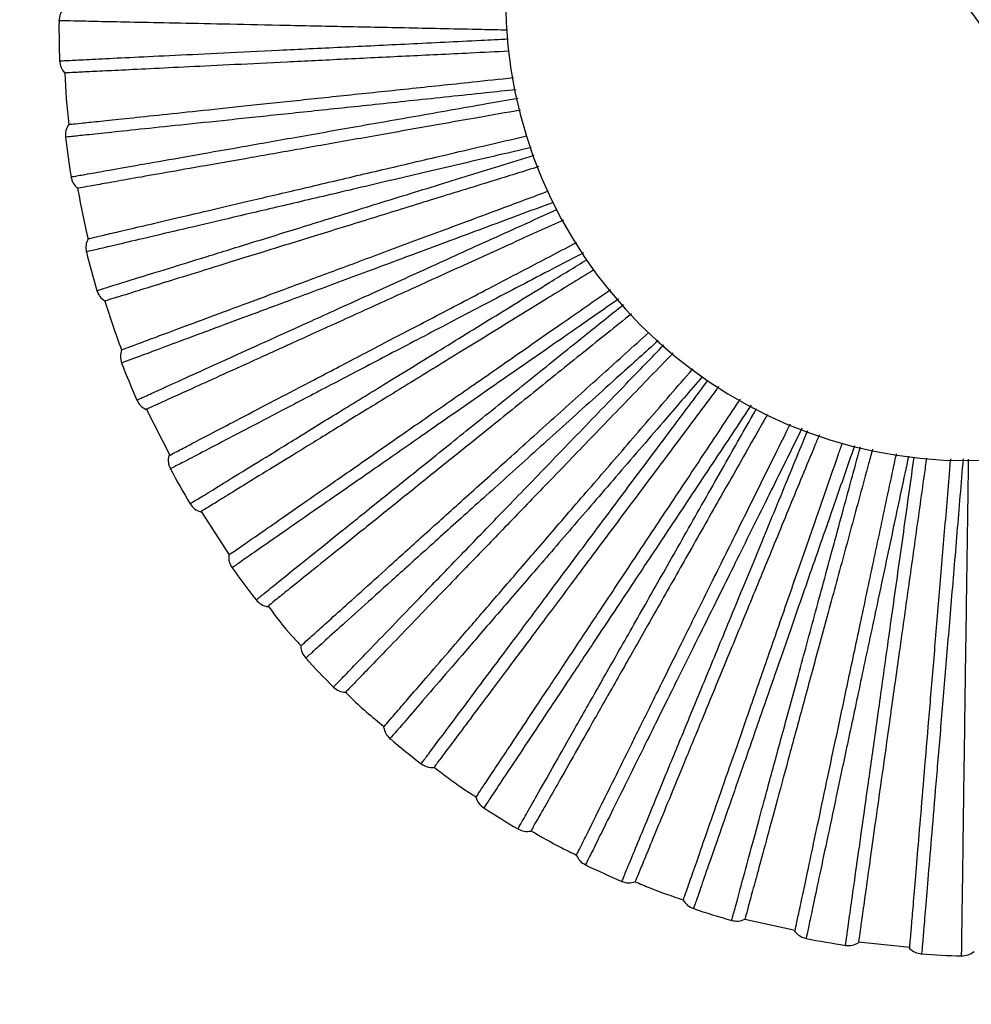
# Paper-space layout '_Inferior' of a CAD drawing. Header units: millimetres. Extents: x -509 to 509, y -547 to 549.
# Tile 29 of 32: x 262 to 365, y 156 to 262. Entities that reach past the tile are written whole.
import ezdxf

# ---------------------------------------------------------------- set-up
doc = ezdxf.new("R2010")
doc.units = ezdxf.units.MM

psp = doc.layouts.new('_Inferior')

# ---------------------------------------------------------------- linework, layer by layer
at = {"color": 7, "linetype": 'Continuous', "lineweight": 25}
for p, q in [((275.8, 220.03), (278.34, 215.06)), ((281.75, 208.99), (284.78, 204.3)), ((340.62, 164.84), (346.08, 163.66)), ((352.93, 162.39), (358.48, 161.8))]:
    psp.add_line(p, q, dxfattribs=at)
for centre, radius, start, end in [((364.71, 264.48), 50, 180, 0), ((366.84, 261.33), 100.5, 179.5643, 182.0361), ((366.84, 261.33), 100, 182.7994, 186.0003), ((366.84, 261.33), 100.5, 186.7644, 189.2358), ((366.84, 261.33), 100, 189.9993, 193.2005), ((366.84, 261.33), 100.5, 193.9644, 196.4356), ((366.84, 261.33), 100, 197.1993, 200.4007), ((366.84, 261.33), 100.5, 201.1643, 203.6356), ((366.84, 261.33), 100.5, 208.364, 210.8357), ((366.84, 261.33), 100.5, 215.5638, 218.0358), ((366.84, 261.33), 100.5, 222.7634, 225.236), ((366.84, 261.33), 100.5, 229.9632, 232.4363), ((366.84, 261.33), 100.5, 237.163, 239.6365), ((366.84, 261.33), 100.5, 244.3631, 246.8367), ((366.84, 261.33), 100.5, 251.5642, 254.0362), ((366.84, 261.33), 100.5, 258.7643, 261.236), ((366.84, 261.33), 100.5, 265.9644, 268.4357)]:
    psp.add_arc(centre, radius, start, end, dxfattribs=at)
for points, knots in [([(-450, 0), (-450, 14.73), (-449.28, 29.45), (-446.39, 58.76), (-444.23, 73.34), (-438.48, 102.23), (-434.9, 116.54), (-426.35, 144.72), (-421.38, 158.6), (-410.11, 185.81), (-403.81, 199.14), (-389.92, 225.11), (-382.34, 237.76), (-365.98, 262.25), (-357.2, 274.1), (-338.51, 296.86), (-318.71, 318.71), (-296.86, 338.51), (-274.09, 357.2), (-262.25, 365.98), (-237.76, 382.34), (-225.12, 389.92), (-199.14, 403.81), (-185.81, 410.11), (-158.6, 421.38), (-144.72, 426.35), (-116.54, 434.9), (-102.24, 438.48), (-73.35, 444.23), (-58.76, 446.39), (-29.45, 449.28), (-14.73, 450), (14.73, 450), (29.45, 449.28), (58.76, 446.39), (73.34, 444.23), (102.23, 438.48), (116.54, 434.9), (144.72, 426.35), (158.6, 421.38), (185.81, 410.11), (199.14, 403.81), (225.11, 389.92), (237.76, 382.34), (262.25, 365.98), (274.1, 357.2), (296.86, 338.51), (318.71, 318.71), (338.51, 296.86), (357.2, 274.09), (365.98, 262.25), (382.34, 237.76), (389.92, 225.12), (403.81, 199.14), (410.11, 185.81), (421.38, 158.6), (426.35, 144.72), (434.9, 116.54), (438.48, 102.24), (444.23, 73.35), (446.39, 58.76), (449.28, 29.45), (450, 14.73), (450, 0)], [0, 0, 0, 0, 0.03125, 0.03125, 0.0625, 0.0625, 0.09375, 0.09375, 0.125, 0.125, 0.15625, 0.15625, 0.1875, 0.1875, 0.21875, 0.21875, 0.25, 0.28125, 0.28125, 0.3125, 0.3125, 0.34375, 0.34375, 0.375, 0.375, 0.40625, 0.40625, 0.4375, 0.4375, 0.46875, 0.46875, 0.5, 0.5, 0.53125, 0.53125, 0.5625, 0.5625, 0.59375, 0.59375, 0.625, 0.625, 0.65625, 0.65625, 0.6875, 0.6875, 0.71875, 0.71875, 0.75, 0.78125, 0.78125, 0.8125, 0.8125, 0.84375, 0.84375, 0.875, 0.875, 0.90625, 0.90625, 0.9375, 0.9375, 0.96875, 0.96875, 1, 1, 1, 1]), ([(314.93, 261.08), (313.99, 261.1), (310.28, 261.18), (304.2, 261.31), (296.83, 261.46), (290.08, 261.6), (284.02, 261.73), (278.74, 261.84), (274.31, 261.93), (270.81, 262), (268.23, 262.06), (266.77, 262.09), (266.17, 262.1), (266.34, 262.1), (266.34, 262.1)], [0, 0, 0, 0, 0.033142, 0.13016, 0.2264, 0.322759, 0.419743, 0.515914, 0.612416, 0.709304, 0.805438, 0.902122, 0.999457, 1, 1, 1, 1]), ([(266.41, 257.76), (266.5, 257.76), (266.7, 257.77), (268.3, 257.85), (270.84, 257.98), (274.35, 258.15), (278.77, 258.36), (284.04, 258.62), (290.09, 258.92), (296.83, 259.24), (304.18, 259.6), (310.29, 259.9), (314.01, 260.08), (314.99, 260.13)], [0, 0, 0, 0, 0.096696, 0.193528, 0.290522, 0.386658, 0.48306, 0.579929, 0.676017, 0.772586, 0.869314, 0.965388, 1, 1, 1, 1]), ([(315.08, 258.8), (313.67, 258.73), (309.81, 258.54), (303.81, 258.25), (297.14, 257.92), (290.93, 257.62), (285.29, 257.34), (280.31, 257.1), (276.09, 256.89), (272.66, 256.72), (270.04, 256.6), (268.24, 256.51), (267.15, 256.45), (267.02, 256.45), (266.96, 256.44)], [0, 0, 0, 0, 0.050303, 0.137761, 0.226529, 0.316102, 0.405943, 0.495509, 0.584265, 0.671706, 0.75737, 0.840854, 0.92182, 1, 1, 1, 1]), ([(267.39, 250.88), (267.45, 250.88), (267.58, 250.9), (268.66, 251.01), (270.46, 251.2), (273.06, 251.47), (276.48, 251.83), (280.69, 252.27), (285.64, 252.8), (291.26, 253.39), (297.44, 254.04), (304.08, 254.73), (310.15, 255.37), (314.08, 255.79), (315.58, 255.94)], [0, 0, 0, 0, 0.0779142, 0.1586054, 0.2418061, 0.3271795, 0.4143234, 0.5027782, 0.5920401, 0.6815762, 0.7708442, 0.8593112, 0.9464727, 1, 1, 1, 1]), ([(315.87, 254.63), (314.76, 254.52), (310.9, 254.11), (304.69, 253.46), (297.37, 252.68), (290.66, 251.98), (284.63, 251.34), (279.38, 250.79), (274.97, 250.33), (271.48, 249.96), (268.92, 249.69), (267.47, 249.54), (266.87, 249.48), (267.04, 249.49), (267.04, 249.49)], [0, 0, 0, 0, 0.038767, 0.13522, 0.230901, 0.326699, 0.423119, 0.51873, 0.614671, 0.710995, 0.80657, 0.902691, 0.999461, 1, 1, 1, 1]), ([(267.64, 245.2), (267.74, 245.22), (267.94, 245.25), (269.52, 245.53), (272.01, 245.97), (275.48, 246.58), (279.83, 247.35), (285.03, 248.26), (291, 249.32), (297.64, 250.49), (304.89, 251.76), (311.08, 252.85), (314.92, 253.53), (316.06, 253.73)], [0, 0, 0, 0, 0.096113, 0.19236, 0.288769, 0.384324, 0.480145, 0.576429, 0.671937, 0.767923, 0.864067, 0.959561, 1, 1, 1, 1]), ([(316.34, 252.43), (314.77, 252.15), (310.78, 251.45), (304.69, 250.37), (298.12, 249.21), (292, 248.13), (286.43, 247.15), (281.53, 246.29), (277.36, 245.55), (273.98, 244.96), (271.4, 244.5), (269.62, 244.19), (268.55, 244), (268.42, 243.98), (268.36, 243.97)], [0, 0, 0, 0, 0.056474, 0.143364, 0.231556, 0.320546, 0.409803, 0.498787, 0.586967, 0.673839, 0.758947, 0.841888, 0.922328, 1, 1, 1, 1]), ([(269.48, 238.49), (269.54, 238.51), (269.67, 238.54), (270.73, 238.79), (272.49, 239.2), (275.04, 239.8), (278.38, 240.58), (282.5, 241.55), (287.35, 242.69), (292.85, 243.98), (298.9, 245.4), (305.4, 246.92), (311.45, 248.34), (315.41, 249.27), (316.99, 249.64)], [0, 0, 0, 0, 0.077603, 0.157971, 0.24084, 0.325872, 0.412667, 0.500769, 0.589674, 0.678852, 0.767763, 0.855877, 0.94269, 1, 1, 1, 1]), ([(317.49, 248.39), (316.28, 248.1), (312.37, 247.18), (306.17, 245.73), (299, 244.05), (292.43, 242.5), (286.53, 241.12), (281.39, 239.91), (277.07, 238.9), (273.66, 238.1), (271.15, 237.51), (269.73, 237.18), (269.14, 237.04), (269.31, 237.08), (269.31, 237.08)], [0, 0, 0, 0, 0.043162, 0.139174, 0.234417, 0.329777, 0.425756, 0.520931, 0.616432, 0.712316, 0.807454, 0.903136, 0.999463, 1, 1, 1, 1]), ([(270.45, 232.89), (270.54, 232.92), (270.73, 232.98), (272.27, 233.46), (274.69, 234.21), (278.05, 235.25), (282.27, 236.55), (287.31, 238.11), (293.1, 239.9), (299.54, 241.9), (306.58, 244.07), (312.71, 245.97), (316.58, 247.17), (317.82, 247.55)], [0, 0, 0, 0, 0.0956339, 0.1914019, 0.2873305, 0.38241, 0.4777533, 0.5735582, 0.6685906, 0.7640982, 0.859764, 0.9547823, 1, 1, 1, 1]), ([(318.32, 246.31), (316.64, 245.79), (312.62, 244.54), (306.56, 242.67), (300.18, 240.7), (294.24, 238.86), (288.84, 237.19), (284.09, 235.71), (280.04, 234.46), (276.76, 233.45), (274.26, 232.67), (272.54, 232.14), (271.5, 231.82), (271.37, 231.78), (271.31, 231.76)], [0, 0, 0, 0, 0.061876, 0.148269, 0.235956, 0.324436, 0.413182, 0.501657, 0.589331, 0.675707, 0.760327, 0.842794, 0.922773, 1, 1, 1, 1]), ([(273.11, 226.47), (273.17, 226.5), (273.29, 226.54), (274.31, 226.92), (276, 227.55), (278.46, 228.46), (281.68, 229.66), (285.64, 231.13), (290.31, 232.87), (295.61, 234.84), (301.44, 237.01), (307.69, 239.33), (313.68, 241.56), (317.68, 243.05), (319.37, 243.68)], [0, 0, 0, 0, 0.077093, 0.156934, 0.239258, 0.323732, 0.409958, 0.497481, 0.585802, 0.674395, 0.762723, 0.850258, 0.936501, 1, 1, 1, 1]), ([(319.86, 242.44), (318.58, 241.96), (314.69, 240.51), (308.6, 238.25), (301.7, 235.68), (295.37, 233.33), (289.69, 231.21), (284.74, 229.37), (280.59, 227.83), (277.3, 226.6), (274.89, 225.7), (273.52, 225.2), (272.96, 224.99), (273.12, 225.05), (273.12, 225.05)], [0, 0, 0, 0, 0.047454, 0.143035, 0.237851, 0.332784, 0.428332, 0.52308, 0.618153, 0.713607, 0.808318, 0.903571, 0.999466, 1, 1, 1, 1]), ([(274.77, 221.04), (274.86, 221.08), (275.04, 221.16), (276.5, 221.82), (278.81, 222.87), (282.02, 224.32), (286.04, 226.15), (290.85, 228.33), (296.37, 230.83), (302.51, 233.62), (309.21, 236.66), (315.17, 239.36), (318.97, 241.08), (320.27, 241.67)], [0, 0, 0, 0, 0.09523, 0.190593, 0.286116, 0.380793, 0.475733, 0.571133, 0.665764, 0.760867, 0.856129, 0.950745, 1, 1, 1, 1]), ([(320.97, 240.52), (319.24, 239.74), (315.27, 237.94), (309.37, 235.26), (303.29, 232.5), (297.63, 229.93), (292.48, 227.6), (287.95, 225.54), (284.1, 223.8), (280.97, 222.38), (278.58, 221.29), (276.94, 220.55), (275.95, 220.1), (275.83, 220.05), (275.77, 220.02)], [0, 0, 0, 0, 0.066528, 0.152492, 0.239744, 0.327786, 0.416092, 0.504128, 0.591368, 0.677314, 0.761515, 0.843573, 0.923156, 1, 1, 1, 1]), ([(278.22, 215), (278.28, 215.03), (278.39, 215.09), (279.36, 215.59), (280.95, 216.43), (283.28, 217.65), (286.32, 219.24), (290.07, 221.2), (294.48, 223.5), (299.49, 226.12), (305, 229), (310.91, 232.09), (316.73, 235.13), (320.67, 237.19), (322.43, 238.11)], [0, 0, 0, 0, 0.076607, 0.155945, 0.237749, 0.321691, 0.407372, 0.494343, 0.582108, 0.670142, 0.757912, 0.844895, 0.930594, 1, 1, 1, 1]), ([(323.13, 236.97), (321.73, 236.24), (317.88, 234.23), (311.95, 231.13), (305.43, 227.72), (299.45, 224.59), (294.08, 221.78), (289.4, 219.33), (285.47, 217.28), (282.36, 215.65), (280.08, 214.46), (278.79, 213.79), (278.25, 213.51), (278.41, 213.59), (278.41, 213.59)], [0, 0, 0, 0, 0.053957, 0.148886, 0.243055, 0.337339, 0.432235, 0.526336, 0.62076, 0.715562, 0.809626, 0.904229, 0.999469, 1, 1, 1, 1]), ([(280.55, 209.82), (280.63, 209.87), (280.8, 209.97), (282.17, 210.81), (284.33, 212.14), (287.32, 213.98), (291.09, 216.3), (295.58, 219.07), (300.75, 222.24), (306.49, 225.77), (312.76, 229.63), (318.48, 233.15), (322.19, 235.43), (323.56, 236.27)], [0, 0, 0, 0, 0.09464, 0.1894127, 0.2843443, 0.3784357, 0.4727881, 0.5675973, 0.6616421, 0.7561571, 0.8508287, 0.9448594, 1, 1, 1, 1]), ([(324.25, 235.13), (322.53, 234.07), (318.71, 231.72), (313.09, 228.26), (307.41, 224.77), (302.11, 221.51), (297.3, 218.55), (293.06, 215.94), (289.45, 213.72), (286.53, 211.92), (284.3, 210.55), (282.76, 209.6), (281.83, 209.03), (281.72, 208.97), (281.67, 208.93)], [0, 0, 0, 0, 0.070571, 0.156163, 0.243037, 0.330698, 0.418621, 0.506276, 0.593138, 0.678712, 0.762548, 0.844251, 0.923489, 1, 1, 1, 1]), ([(284.72, 204.26), (284.78, 204.3), (284.88, 204.37), (285.78, 204.99), (287.26, 206.02), (289.41, 207.52), (292.23, 209.48), (295.7, 211.89), (299.79, 214.73), (304.43, 217.96), (309.54, 221.51), (315.02, 225.31), (320.53, 229.15), (324.31, 231.77), (326.07, 232.99)], [0, 0, 0, 0, 0.076198, 0.155111, 0.236479, 0.319971, 0.405195, 0.491701, 0.578996, 0.66656, 0.753861, 0.840379, 0.92562, 1, 1, 1, 1]), ([(326.95, 231.98), (325.51, 230.98), (321.8, 228.4), (316.17, 224.49), (310.13, 220.29), (304.58, 216.43), (299.61, 212.97), (295.27, 209.96), (291.63, 207.43), (288.75, 205.43), (286.63, 203.96), (285.44, 203.13), (284.94, 202.78), (285.09, 202.88), (285.09, 202.88)], [0, 0, 0, 0, 0.059521, 0.153891, 0.247506, 0.341236, 0.435574, 0.529121, 0.62299, 0.717235, 0.810746, 0.904792, 0.999472, 1, 1, 1, 1]), ([(287.69, 199.41), (287.76, 199.47), (287.92, 199.59), (289.17, 200.6), (291.14, 202.19), (293.88, 204.39), (297.33, 207.16), (301.44, 210.47), (306.17, 214.26), (311.42, 218.49), (317.16, 223.1), (322.53, 227.42), (326.07, 230.26), (327.47, 231.38)], [0, 0, 0, 0, 0.094049, 0.18823, 0.282569, 0.376073, 0.469836, 0.564054, 0.657511, 0.751436, 0.845517, 0.938961, 1, 1, 1, 1]), ([(328.34, 230.38), (326.6, 228.98), (322.95, 226.05), (317.66, 221.79), (312.46, 217.61), (307.61, 213.71), (303.21, 210.17), (299.33, 207.05), (296.03, 204.4), (293.35, 202.25), (291.31, 200.6), (289.9, 199.47), (289.06, 198.79), (288.96, 198.71), (288.9, 198.67)], [0, 0, 0, 0, 0.077077, 0.162069, 0.248335, 0.335382, 0.422691, 0.509731, 0.595985, 0.680961, 0.76421, 0.845341, 0.924024, 1, 1, 1, 1]), ([(292.52, 194.42), (292.57, 194.46), (292.67, 194.55), (293.48, 195.28), (294.82, 196.48), (296.77, 198.24), (299.32, 200.53), (302.46, 203.36), (306.16, 206.7), (310.36, 210.48), (314.98, 214.64), (319.94, 219.1), (325.02, 223.67), (328.53, 226.83), (330.21, 228.35)], [0, 0, 0, 0, 0.075877, 0.154458, 0.235483, 0.318624, 0.403489, 0.489631, 0.576558, 0.663753, 0.750687, 0.836841, 0.921723, 1, 1, 1, 1]), ([(331.25, 227.49), (329.85, 226.23), (326.39, 223.11), (321.19, 218.43), (315.72, 213.5), (310.7, 208.98), (306.2, 204.93), (302.27, 201.39), (298.98, 198.43), (296.37, 196.08), (294.46, 194.36), (293.38, 193.38), (292.93, 192.98), (293.06, 193.09), (293.06, 193.09)], [0, 0, 0, 0, 0.064005, 0.157926, 0.251095, 0.344377, 0.438266, 0.531367, 0.624788, 0.718583, 0.811648, 0.905246, 0.999475, 1, 1, 1, 1]), ([(296.07, 189.98), (296.14, 190.05), (296.28, 190.19), (297.39, 191.34), (299.15, 193.17), (301.6, 195.7), (304.67, 198.88), (308.33, 202.67), (312.54, 207.03), (317.23, 211.88), (322.34, 217.17), (327.23, 222.24), (330.49, 225.61), (331.84, 227.01)], [0, 0, 0, 0, 0.093569, 0.187269, 0.281127, 0.374154, 0.467438, 0.561175, 0.654155, 0.747601, 0.841201, 0.934168, 1, 1, 1, 1]), ([(332.87, 226.16), (331.21, 224.43), (327.83, 220.94), (323, 215.93), (318.37, 211.13), (314.05, 206.66), (310.12, 202.6), (306.66, 199.02), (303.72, 195.97), (301.34, 193.5), (299.52, 191.62), (298.26, 190.32), (297.51, 189.54), (297.42, 189.44), (297.37, 189.4)], [0, 0, 0, 0, 0.082462, 0.166958, 0.252721, 0.33926, 0.426059, 0.512592, 0.598343, 0.682823, 0.765586, 0.846243, 0.924468, 1, 1, 1, 1]), ([(301.5, 185.63), (301.54, 185.68), (301.62, 185.78), (302.33, 186.6), (303.51, 187.97), (305.23, 189.95), (307.47, 192.55), (310.23, 195.75), (313.49, 199.52), (317.18, 203.8), (321.24, 208.51), (325.6, 213.55), (330.17, 218.85), (333.32, 222.5), (334.96, 224.39), (334.98, 224.42)], [0, 0, 0, 0, 0.075414, 0.153515, 0.234045, 0.316679, 0.401026, 0.486642, 0.573039, 0.659701, 0.746104, 0.831732, 0.916096, 0.998751, 1, 1, 1, 1]), ([(336.01, 223.57), (334.7, 222.05), (331.57, 218.43), (326.92, 213.04), (322.12, 207.47), (317.71, 202.36), (313.75, 197.77), (310.29, 193.77), (307.4, 190.42), (305.11, 187.76), (303.42, 185.81), (302.47, 184.71), (302.08, 184.25), (302.19, 184.38), (302.19, 184.39)], [0, 0, 0, 0, 0.06786, 0.161394, 0.254179, 0.347077, 0.440579, 0.533297, 0.626333, 0.719742, 0.812424, 0.905636, 0.999477, 1, 1, 1, 1]), ([(305.57, 181.67), (305.63, 181.75), (305.75, 181.9), (306.71, 183.19), (308.23, 185.22), (310.34, 188.04), (312.99, 191.58), (316.15, 195.8), (319.78, 200.65), (323.82, 206.06), (328.23, 211.95), (332.51, 217.67), (335.39, 221.51), (336.62, 223.16)], [0, 0, 0, 0, 0.093213, 0.186557, 0.280057, 0.37273, 0.46566, 0.559039, 0.651666, 0.744756, 0.838, 0.930613, 1, 1, 1, 1]), ([(337.78, 222.49), (337.71, 222.39), (336.16, 220.32), (333.23, 216.4), (329.03, 210.79), (325.04, 205.46), (321.31, 200.48), (317.93, 195.95), (314.95, 191.96), (312.41, 188.58), (310.36, 185.83), (308.79, 183.73), (307.7, 182.28), (307.05, 181.41), (306.98, 181.31), (306.94, 181.26)], [0, 0, 0, 0, 0.004058, 0.086481, 0.170607, 0.255994, 0.342154, 0.428573, 0.514727, 0.600102, 0.684212, 0.766613, 0.846917, 0.924799, 1, 1, 1, 1]), ([(311.5, 178.04), (311.54, 178.09), (311.61, 178.2), (312.21, 179.11), (313.21, 180.61), (314.66, 182.79), (316.56, 185.65), (318.9, 189.18), (321.66, 193.32), (324.78, 198.03), (328.22, 203.21), (331.91, 208.76), (335.79, 214.59), (338.54, 218.74), (340.02, 220.97), (340.14, 221.14)], [0, 0, 0, 0, 0.074991, 0.152655, 0.232734, 0.314904, 0.398779, 0.483915, 0.569828, 0.656004, 0.741923, 0.827071, 0.910962, 0.993154, 1, 1, 1, 1]), ([(341.29, 220.48), (340.08, 218.64), (337.33, 214.5), (333.29, 208.42), (329.22, 202.29), (325.48, 196.67), (322.13, 191.62), (319.21, 187.22), (316.76, 183.53), (314.81, 180.61), (313.39, 178.46), (312.58, 177.25), (312.25, 176.74), (312.34, 176.89), (312.35, 176.89)], [0, 0, 0, 0, 0.073737, 0.166681, 0.258881, 0.351194, 0.444106, 0.536239, 0.628689, 0.721509, 0.813607, 0.906231, 0.99948, 1, 1, 1, 1]), ([(316.04, 174.62), (316.09, 174.7), (316.18, 174.87), (316.98, 176.27), (318.23, 178.47), (319.97, 181.53), (322.15, 185.38), (324.76, 189.97), (327.75, 195.23), (331.09, 201.1), (334.72, 207.49), (338.33, 213.86), (340.8, 218.19), (341.9, 220.13)], [0, 0, 0, 0, 0.092666, 0.185462, 0.278413, 0.370541, 0.462926, 0.555757, 0.64784, 0.740384, 0.83308, 0.92515, 1, 1, 1, 1]), ([(343.06, 219.46), (342.94, 219.26), (341.6, 216.9), (339.12, 212.54), (335.66, 206.45), (332.37, 200.66), (329.3, 195.25), (326.51, 190.34), (324.05, 186.01), (321.96, 182.33), (320.26, 179.34), (318.97, 177.06), (318.08, 175.5), (317.54, 174.55), (317.48, 174.44), (317.44, 174.38)], [0, 0, 0, 0, 0.007962, 0.090062, 0.173859, 0.258911, 0.344733, 0.430813, 0.516629, 0.60167, 0.68545, 0.767528, 0.847517, 0.925093, 1, 1, 1, 1]), ([(322.38, 171.76), (322.4, 171.82), (322.46, 171.93), (322.95, 172.91), (323.75, 174.52), (324.91, 176.87), (326.44, 179.95), (328.32, 183.74), (330.53, 188.2), (333.05, 193.26), (335.81, 198.83), (338.78, 204.8), (341.89, 211.07), (344.16, 215.64), (345.4, 218.15), (345.55, 218.45)], [0, 0, 0, 0, 0.074679, 0.15202, 0.231767, 0.313595, 0.397121, 0.481903, 0.567459, 0.653278, 0.738839, 0.823633, 0.907176, 0.989026, 1, 1, 1, 1]), ([(346.81, 217.98), (345.77, 215.88), (343.49, 211.29), (340.19, 204.63), (336.92, 198.04), (333.91, 191.99), (331.22, 186.57), (328.87, 181.83), (326.9, 177.86), (325.34, 174.72), (324.2, 172.41), (323.55, 171.11), (323.28, 170.57), (323.36, 170.72), (323.36, 170.73)], [0, 0, 0, 0, 0.078216, 0.170711, 0.262465, 0.354332, 0.446794, 0.538482, 0.630485, 0.722856, 0.814508, 0.906685, 0.999483, 1, 1, 1, 1]), ([(327.31, 168.93), (327.34, 169.03), (327.42, 169.21), (328.03, 170.69), (329, 173.04), (330.34, 176.29), (332.02, 180.38), (334.04, 185.26), (336.35, 190.86), (338.92, 197.09), (341.72, 203.89), (344.57, 210.79), (346.52, 215.54), (347.44, 217.75)], [0, 0, 0, 0, 0.09219, 0.184509, 0.276983, 0.368638, 0.460548, 0.552902, 0.644512, 0.73658, 0.828801, 0.920397, 1, 1, 1, 1]), ([(348.69, 217.29), (348.53, 216.91), (347.43, 214.25), (345.45, 209.45), (342.79, 202.98), (340.25, 196.82), (337.88, 191.07), (335.72, 185.84), (333.83, 181.24), (332.22, 177.33), (330.91, 174.15), (329.91, 171.73), (329.22, 170.06), (328.81, 169.06), (328.76, 168.93), (328.73, 168.88)], [0, 0, 0, 0, 0.013593, 0.095226, 0.178548, 0.263117, 0.348452, 0.434044, 0.519373, 0.603931, 0.687235, 0.768847, 0.848382, 0.925518, 1, 1, 1, 1]), ([(333.95, 166.89), (333.97, 166.95), (334.02, 167.08), (334.37, 168.1), (334.97, 169.81), (335.83, 172.28), (336.96, 175.53), (338.35, 179.52), (339.99, 184.22), (341.85, 189.56), (343.89, 195.43), (346.08, 201.73), (348.38, 208.33), (350.09, 213.24), (351.04, 215.97), (351.18, 216.37)], [0, 0, 0, 0, 0.074462, 0.151578, 0.231092, 0.312683, 0.395965, 0.480501, 0.565808, 0.651377, 0.736689, 0.821237, 0.904536, 0.986148, 1, 1, 1, 1]), ([(352.49, 216.09), (351.69, 213.78), (349.98, 208.85), (347.5, 201.74), (345.08, 194.79), (342.86, 188.41), (340.87, 182.69), (339.13, 177.7), (337.68, 173.52), (336.52, 170.21), (335.68, 167.77), (335.2, 166.4), (335, 165.83), (335.06, 165.99), (335.06, 165.99)], [0, 0, 0, 0, 0.081191, 0.173387, 0.264845, 0.356415, 0.448579, 0.539971, 0.631677, 0.72375, 0.815107, 0.906986, 0.999484, 1, 1, 1, 1]), ([(339.2, 164.71), (339.22, 164.8), (339.28, 164.99), (339.7, 166.54), (340.36, 168.99), (341.28, 172.38), (342.44, 176.65), (343.83, 181.74), (345.42, 187.59), (347.19, 194.1), (349.12, 201.2), (351.1, 208.5), (352.48, 213.56), (353.13, 215.97)], [0, 0, 0, 0, 0.091866, 0.183861, 0.27601, 0.367344, 0.45893, 0.550961, 0.642249, 0.733994, 0.825891, 0.917165, 1, 1, 1, 1]), ([(354.45, 215.72), (354.31, 215.2), (353.52, 212.3), (352.13, 207.18), (350.29, 200.42), (348.54, 193.99), (346.91, 187.99), (345.43, 182.54), (344.13, 177.73), (343.02, 173.65), (342.12, 170.34), (341.43, 167.81), (340.96, 166.07), (340.67, 165.02), (340.64, 164.89), (340.62, 164.83)], [0, 0, 0, 0, 0.0176087, 0.09891, 0.1818921, 0.2661172, 0.3511048, 0.4363478, 0.5213296, 0.6055431, 0.6885085, 0.7697883, 0.8489996, 0.9258217, 1, 1, 1, 1]), ([(346.05, 163.52), (346.06, 163.58), (346.09, 163.71), (346.31, 164.77), (346.69, 166.53), (347.23, 169.1), (347.95, 172.46), (348.83, 176.6), (349.86, 181.47), (351.04, 186.99), (352.33, 193.08), (353.72, 199.6), (355.17, 206.44), (356.28, 211.68), (356.92, 214.66), (357.04, 215.23)], [0, 0, 0, 0, 0.0740694, 0.1507787, 0.2298737, 0.3110342, 0.3938778, 0.4779677, 0.5628247, 0.6479425, 0.7328054, 0.8169068, 0.8997671, 0.980949, 1, 1, 1, 1]), ([(358.35, 214.98), (357.82, 212.48), (356.71, 207.26), (355.12, 199.78), (353.59, 192.59), (352.19, 185.98), (350.93, 180.06), (349.83, 174.89), (348.91, 170.55), (348.18, 167.12), (347.65, 164.6), (347.35, 163.18), (347.22, 162.59), (347.26, 162.76), (347.26, 162.76)], [0, 0, 0, 0, 0.084694, 0.176539, 0.267648, 0.358869, 0.450682, 0.541725, 0.633081, 0.724803, 0.815812, 0.907341, 0.999486, 1, 1, 1, 1]), ([(351.53, 162.01), (351.54, 162.1), (351.57, 162.3), (351.79, 163.89), (352.14, 166.4), (352.63, 169.88), (353.25, 174.26), (353.99, 179.49), (354.83, 185.49), (355.77, 192.17), (356.79, 199.45), (357.86, 207.03), (358.6, 212.31), (358.96, 214.86)], [0, 0, 0, 0, 0.091599, 0.183326, 0.275207, 0.366275, 0.457595, 0.549358, 0.64038, 0.731858, 0.823488, 0.914497, 1, 1, 1, 1]), ([(360.29, 214.74), (360.21, 214.14), (359.78, 211.09), (359.03, 205.76), (358.06, 198.83), (357.13, 192.23), (356.26, 186.07), (355.48, 180.48), (354.78, 175.55), (354.19, 171.36), (353.72, 167.96), (353.35, 165.36), (353.1, 163.57), (352.95, 162.5), (352.93, 162.37), (352.92, 162.3)], [0, 0, 0, 0, 0.019914, 0.101025, 0.183812, 0.26784, 0.352628, 0.437671, 0.522453, 0.606469, 0.68924, 0.770329, 0.849354, 0.925996, 1, 1, 1, 1]), ([(358.47, 161.68), (358.48, 161.74), (358.49, 161.88), (358.58, 162.96), (358.73, 164.76), (358.95, 167.37), (359.24, 170.79), (359.59, 175.01), (360.01, 179.97), (360.48, 185.6), (361, 191.8), (361.56, 198.44), (362.14, 205.41), (362.6, 210.85), (362.86, 214), (362.92, 214.69)], [0, 0, 0, 0, 0.073807, 0.150246, 0.229061, 0.309935, 0.392485, 0.476278, 0.560835, 0.645652, 0.730215, 0.814019, 0.896586, 0.977481, 1, 1, 1, 1]), ([(364.26, 214.66), (364.03, 211.98), (363.58, 206.54), (362.93, 198.8), (362.31, 191.47), (361.75, 184.74), (361.24, 178.7), (360.8, 173.44), (360.43, 169.02), (360.14, 165.53), (359.92, 162.96), (359.8, 161.51), (359.75, 160.91), (359.76, 161.08), (359.76, 161.08)], [0, 0, 0, 0, 0.088537, 0.179996, 0.270722, 0.36156, 0.452988, 0.543649, 0.634622, 0.725959, 0.816585, 0.90773, 0.999489, 1, 1, 1, 1]), ([(364.1, 160.87), (364.1, 160.97), (364.1, 161.17), (364.12, 162.77), (364.16, 165.31), (364.21, 168.82), (364.27, 173.24), (364.34, 178.52), (364.43, 184.58), (364.52, 191.33), (364.63, 198.68), (364.74, 206.46), (364.82, 211.93), (364.85, 214.65)], [0, 0, 0, 0, 0.091189, 0.182505, 0.273974, 0.364634, 0.455546, 0.546897, 0.637512, 0.72858, 0.819799, 0.910401, 1, 1, 1, 1]), ([(288.99, 198.74), (289.83, 197.61), (290.94, 196.11), (292.24, 194.78), (292.56, 194.45)], [0, 0, 0, 0, 0.754735, 1, 1, 1, 1]), ([(297.39, 189.41), (297.53, 189.27), (298.81, 187.92), (300.25, 186.74), (301.55, 185.69)], [0, 0, 0, 0, 0.105164, 1, 1, 1, 1]), ([(306.98, 181.31), (307.97, 180.53), (309.44, 179.38), (311.01, 178.39), (311.52, 178.08)], [0, 0, 0, 0, 0.677193, 1, 1, 1, 1]), ([(317.46, 174.41), (318.56, 173.78), (320.17, 172.84), (321.86, 172.04), (322.39, 171.79)], [0, 0, 0, 0, 0.682696, 1, 1, 1, 1]), ([(328.74, 168.9), (329.27, 168.67), (330.98, 167.94), (332.75, 167.33), (333.96, 166.92)], [0, 0, 0, 0, 0.310626, 1, 1, 1, 1])]:
    psp.add_open_spline(points, degree=3, knots=knots, dxfattribs=at)
for points in [[(266.86, 263.42), (266.71, 263.23), (266.42, 262.83), (266.37, 262.34), (266.34, 262.1)], [(266.4, 257.76), (266.43, 257.51), (266.5, 257.03), (266.8, 256.64), (266.96, 256.44)], [(267.39, 250.88), (267.26, 250.66), (267.02, 250.23), (267.03, 249.74), (267.04, 249.49)], [(267.64, 245.2), (267.7, 244.96), (267.83, 244.48), (268.18, 244.14), (268.36, 243.97)], [(269.48, 238.49), (269.39, 238.27), (269.2, 237.81), (269.27, 237.32), (269.31, 237.08)], [(270.45, 232.89), (270.54, 232.66), (270.72, 232.21), (271.11, 231.91), (271.31, 231.76)], [(273.11, 226.47), (273.05, 226.23), (272.92, 225.76), (273.05, 225.28), (273.12, 225.05)], [(274.77, 221.04), (274.89, 220.82), (275.13, 220.39), (275.56, 220.14), (275.77, 220.02)], [(278.22, 215), (278.18, 214.76), (278.12, 214.27), (278.31, 213.81), (278.4, 213.59)], [(280.55, 209.81), (280.69, 209.62), (280.98, 209.22), (281.44, 209.03), (281.67, 208.93)], [(284.72, 204.26), (284.72, 204.01), (284.71, 203.52), (284.96, 203.09), (285.09, 202.88)], [(287.68, 199.41), (287.85, 199.23), (288.19, 198.87), (288.67, 198.74), (288.9, 198.67)], [(292.52, 194.42), (292.55, 194.17), (292.61, 193.68), (292.91, 193.29), (293.06, 193.09)], [(296.07, 189.97), (296.26, 189.82), (296.64, 189.5), (297.13, 189.43), (297.37, 189.4)], [(301.5, 185.63), (301.55, 185.39), (301.67, 184.91), (302.02, 184.56), (302.19, 184.38)], [(305.57, 181.67), (305.78, 181.53), (306.2, 181.27), (306.69, 181.26), (306.94, 181.26)], [(311.5, 178.04), (311.59, 177.81), (311.76, 177.35), (312.15, 177.04), (312.34, 176.89)], [(316.04, 174.62), (316.26, 174.51), (316.71, 174.3), (317.2, 174.35), (317.44, 174.38)], [(322.38, 171.76), (322.49, 171.54), (322.72, 171.11), (323.15, 170.85), (323.36, 170.72)], [(327.31, 168.93), (327.54, 168.86), (328.01, 168.71), (328.49, 168.82), (328.73, 168.88)], [(333.95, 166.89), (334.09, 166.69), (334.38, 166.29), (334.83, 166.09), (335.06, 165.99)], [(339.2, 164.71), (339.44, 164.66), (339.93, 164.57), (340.39, 164.74), (340.62, 164.83)], [(346.05, 163.52), (346.21, 163.33), (346.55, 162.97), (347.02, 162.83), (347.26, 162.76)], [(351.53, 162), (351.77, 161.99), (352.27, 161.96), (352.7, 162.19), (352.92, 162.3)], [(358.47, 161.68), (358.66, 161.52), (359.03, 161.2), (359.52, 161.12), (359.76, 161.08)], [(364.1, 160.87), (364.34, 160.88), (364.83, 160.92), (365.24, 161.2), (365.44, 161.34)]]:
    psp.add_open_spline(points, degree=3, dxfattribs=at)

doc.saveas('drawing.dxf')
